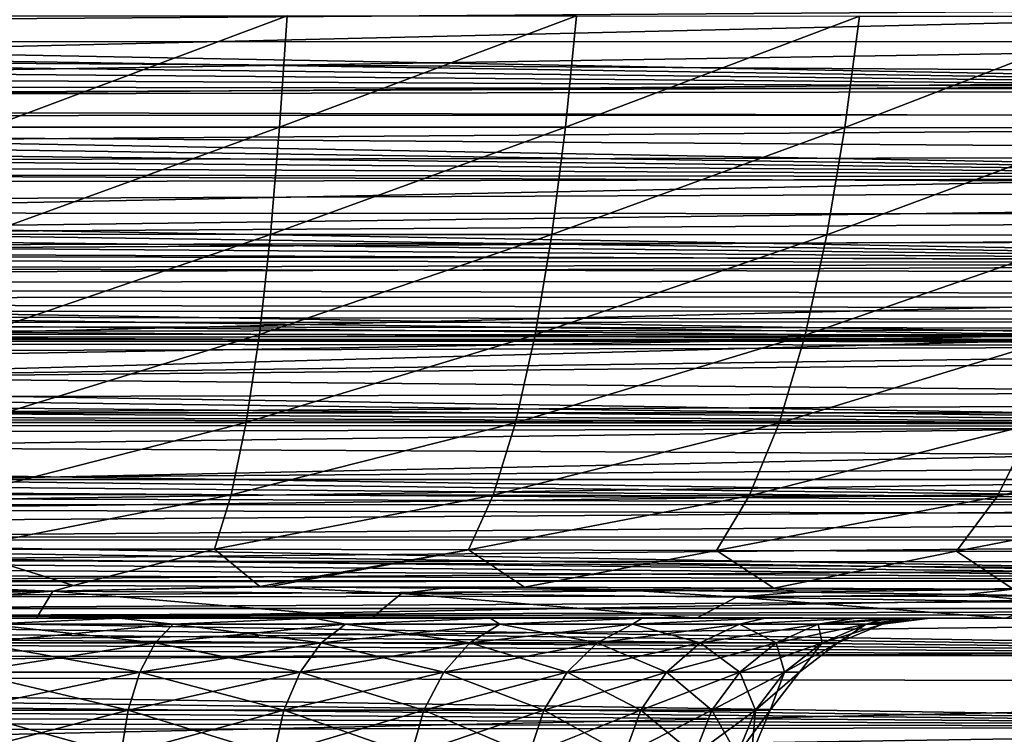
# Model space of a CAD drawing. Header units: metres. Extents: x -26 to 26, y -119 to 32.
# Tile 87 of 208: x 2 to 7, y -88 to -84. Entities that reach past the tile are written whole.
import ezdxf

# ---------------------------------------------------------------- set-up
doc = ezdxf.new("R2010")
doc.units = ezdxf.units.M
doc.layers.add('solid_13_411_041_XXX', color=7, linetype='CONTINUOUS')

msp = doc.modelspace()

# ---------------------------------------------------------------- linework, layer by layer
at = {"layer": 'solid_13_411_041_XXX'}
for points in [[(14.459238, -83.777802, 145.144119), (-14.461904, -83.641464, 145.144104), (-14.445619, -84.463112, 145.14418)], [(-16.615705, -83.693268, 104.899536), (-16.539513, -84.058632, 104.899536), (16.592365, -83.825233, 104.899536)], [(14.459238, -83.777802, 145.144119), (-14.445619, -84.463112, 145.14418), (14.454763, -84.003746, 145.144135)], [(-16.539513, -84.058632, 104.899536), (16.540787, -84.053635, 104.899536), (16.592365, -83.825233, 104.899536)], [(11.890079, -83.829742, 138.903305), (11.882392, -84.317345, 138.9077), (-11.889381, -83.8722, 138.903687)], [(11.882392, -84.317345, 138.9077), (-11.888082, -83.954887, 138.904434), (-11.889381, -83.8722, 138.903687)], [(1.603037, -83.915237, 72.116539), (3.193841, -83.915474, 72.330643), (1.582985, -84.517815, 72.231636)], [(3.193841, -83.915474, 72.330643), (3.153764, -84.518242, 72.444168), (1.582985, -84.517815, 72.231636)], [(3.193841, -83.915474, 72.330643), (4.760729, -83.915878, 72.685783), (3.153764, -84.518242, 72.444168)], [(4.760729, -83.915878, 72.685783), (4.700999, -84.518974, 72.796661), (3.153764, -84.518242, 72.444168)], [(4.760729, -83.915878, 72.685783), (6.292802, -83.916458, 73.179848), (4.700999, -84.518974, 72.796661)], [(6.292802, -83.916458, 73.179848), (6.214012, -84.520012, 73.287033), (4.700999, -84.518974, 72.796661)], [(6.292802, -83.916458, 73.179848), (7.774239, -83.917198, 73.80751), (6.214012, -84.520012, 73.287033)], [(7.774239, -83.917198, 73.80751), (7.677498, -84.521301, 73.910088), (6.214012, -84.520012, 73.287033)], [(14.454763, -84.003746, 145.144135), (-14.445619, -84.463112, 145.14418), (14.450323, -84.227585, 145.144165)], [(11.882392, -84.317345, 138.9077), (-11.886786, -84.037216, 138.905182), (-11.888082, -83.954887, 138.904434)], [(-16.539513, -84.058632, 104.899536), (16.477753, -84.264839, 104.899536), (16.540787, -84.053635, 104.899536)], [(-16.539513, -84.058632, 104.899536), (-16.427309, -84.401772, 104.899536), (16.477753, -84.264839, 104.899536)], [(11.882392, -84.317345, 138.9077), (-11.885493, -84.119194, 138.905914), (-11.886786, -84.037216, 138.905182)], [(11.882392, -84.317345, 138.9077), (-11.884204, -84.200829, 138.906647), (-11.885493, -84.119194, 138.905914)], [(11.882392, -84.317345, 138.9077), (-11.882919, -84.28212, 138.907394), (-11.884204, -84.200829, 138.906647)], [(-16.427309, -84.401772, 104.899536), (16.397043, -84.473907, 104.899536), (16.477753, -84.264839, 104.899536)], [(14.450323, -84.227585, 145.144165), (-14.445619, -84.463112, 145.14418), (14.445918, -84.449379, 145.14418)], [(11.882392, -84.317345, 138.9077), (-11.881638, -84.363075, 138.908112), (-11.882919, -84.28212, 138.907394)], [(11.882392, -84.317345, 138.9077), (11.87485, -84.791801, 138.911987), (-11.881638, -84.363075, 138.908112)], [(11.87485, -84.791801, 138.911987), (-11.88036, -84.443695, 138.908844), (-11.881638, -84.363075, 138.908112)], [(-16.427309, -84.401772, 104.899536), (-16.274218, -84.7146, 104.899536), (16.397043, -84.473907, 104.899536)], [(-16.274218, -84.7146, 104.899536), (16.29735, -84.674454, 104.899536), (16.397043, -84.473907, 104.899536)], [(14.445918, -84.449379, 145.14418), (-14.445619, -84.463112, 145.14418), (14.441546, -84.669182, 145.144196)], [(14.441546, -84.669182, 145.144196), (-14.445619, -84.463112, 145.14418), (-14.429815, -85.255493, 145.144241)], [(11.87485, -84.791801, 138.911987), (-11.879086, -84.523994, 138.909576), (-11.88036, -84.443695, 138.908844)], [(11.87485, -84.791801, 138.911987), (-11.877814, -84.603966, 138.910294), (-11.879086, -84.523994, 138.909576)], [(1.582985, -84.517815, 72.231636), (3.153764, -84.518242, 72.444168), (1.558263, -85.098953, 72.426239)], [(3.153764, -84.518242, 72.444168), (3.104367, -85.099579, 72.636253), (1.558263, -85.098953, 72.426239)], [(3.153764, -84.518242, 72.444168), (4.700999, -84.518974, 72.796661), (3.104367, -85.099579, 72.636253)], [(4.700999, -84.518974, 72.796661), (4.627336, -85.100647, 72.98455), (3.104367, -85.099579, 72.636253)], [(4.700999, -84.518974, 72.796661), (6.214012, -84.520012, 73.287033), (4.627336, -85.100647, 72.98455)], [(6.214012, -84.520012, 73.287033), (6.116726, -85.102158, 73.46907), (4.627336, -85.100647, 72.98455)], [(6.214012, -84.520012, 73.287033), (7.677498, -84.521301, 73.910088), (6.116726, -85.102158, 73.46907)], [(7.677498, -84.521301, 73.910088), (7.557755, -85.104019, 74.084793), (6.116726, -85.102158, 73.46907)], [(11.87485, -84.791801, 138.911987), (-11.876548, -84.683609, 138.911011), (-11.877814, -84.603966, 138.910294)], [(-16.274218, -84.7146, 104.899536), (16.188822, -84.846039, 104.899536), (16.29735, -84.674454, 104.899536)], [(14.441546, -84.669182, 145.144196), (-14.429815, -85.255493, 145.144241), (14.43721, -84.88681, 145.144211)], [(11.87485, -84.791801, 138.911987), (-11.875284, -84.762886, 138.911728), (-11.876548, -84.683609, 138.911011)], [(-16.274218, -84.7146, 104.899536), (-16.087545, -84.974808, 104.899536), (16.188822, -84.846039, 104.899536)], [(11.87485, -84.791801, 138.911987), (-11.874024, -84.841797, 138.912445), (-11.875284, -84.762886, 138.911728)], [(11.87485, -84.791801, 138.911987), (11.867453, -85.253334, 138.916168), (-11.874024, -84.841797, 138.912445)], [(-16.087545, -84.974808, 104.899536), (16.072535, -84.991806, 104.899536), (16.188822, -84.846039, 104.899536)], [(11.867453, -85.253334, 138.916168), (-11.872768, -84.920349, 138.913147), (-11.874024, -84.841797, 138.912445)], [(14.43721, -84.88681, 145.144211), (-14.429815, -85.255493, 145.144241), (14.43291, -85.102234, 145.144226)], [(11.867453, -85.253334, 138.916168), (-11.871516, -84.998543, 138.913864), (-11.872768, -84.920349, 138.913147)], [(-16.087545, -84.974808, 104.899536), (-15.861433, -85.190666, 104.899536), (16.072535, -84.991806, 104.899536)], [(-15.861433, -85.190666, 104.899536), (15.939108, -85.125252, 104.899536), (16.072535, -84.991806, 104.899536)], [(11.867453, -85.253334, 138.916168), (-11.870268, -85.076378, 138.914566), (-11.871516, -84.998543, 138.913864)], [(-15.861433, -85.190666, 104.899536), (15.788097, -85.245422, 104.899536), (15.939108, -85.125252, 104.899536)], [(14.43291, -85.102234, 145.144226), (-14.429815, -85.255493, 145.144241), (14.428645, -85.315506, 145.144257)], [(11.867453, -85.253334, 138.916168), (-11.869023, -85.15387, 138.915268), (-11.870268, -85.076378, 138.914566)], [(1.558263, -85.098953, 72.426239), (3.104367, -85.099579, 72.636253), (1.528222, -85.64035, 72.711838)], [(3.104367, -85.099579, 72.636253), (3.044358, -85.641182, 72.918236), (1.528222, -85.64035, 72.711838)], [(3.104367, -85.099579, 72.636253), (4.627336, -85.100647, 72.98455), (3.044358, -85.641182, 72.918236)], [(4.627336, -85.100647, 72.98455), (4.537817, -85.642593, 73.260521), (3.044358, -85.641182, 72.918236)], [(4.627336, -85.100647, 72.98455), (6.116726, -85.102158, 73.46907), (4.537817, -85.642593, 73.260521)], [(6.116726, -85.102158, 73.46907), (5.998405, -85.644592, 73.736687), (4.537817, -85.642593, 73.260521)], [(6.116726, -85.102158, 73.46907), (7.557755, -85.104019, 74.084793), (5.998405, -85.644592, 73.736687)], [(7.557755, -85.104019, 74.084793), (7.41186, -85.647064, 74.341927), (5.998405, -85.644592, 73.736687)], [(11.867453, -85.253334, 138.916168), (-11.867782, -85.231018, 138.915955), (-11.869023, -85.15387, 138.915268)], [(-15.861433, -85.190666, 104.899536), (-15.583422, -85.369743, 104.899536), (15.788097, -85.245422, 104.899536)], [(11.867453, -85.253334, 138.916168), (-11.866545, -85.307831, 138.916656), (-11.867782, -85.231018, 138.915955)], [(-15.583422, -85.369743, 104.899536), (15.624725, -85.347519, 104.899536), (15.788097, -85.245422, 104.899536)], [(14.428645, -85.315506, 145.144257), (-14.429815, -85.255493, 145.144241), (-14.414473, -86.020515, 145.144318)], [(11.867453, -85.253334, 138.916168), (11.860199, -85.701843, 138.920212), (-11.866545, -85.307831, 138.916656)], [(14.428645, -85.315506, 145.144257), (-14.414473, -86.020515, 145.144318), (14.424416, -85.526695, 145.144272)], [(11.860199, -85.701843, 138.920212), (-11.865311, -85.3843, 138.917343), (-11.866545, -85.307831, 138.916656)], [(-15.583422, -85.369743, 104.899536), (15.446947, -85.434799, 104.899536), (15.624725, -85.347519, 104.899536)], [(-15.583422, -85.369743, 104.899536), (-15.411857, -85.449745, 104.899536), (15.446947, -85.434799, 104.899536)], [(11.860199, -85.701843, 138.920212), (-11.86408, -85.460449, 138.91803), (-11.865311, -85.3843, 138.917343)], [(-15.411857, -85.449745, 104.899536), (15.247194, -85.510757, 104.899536), (15.446947, -85.434799, 104.899536)], [(-15.411857, -85.449745, 104.899536), (-15.214785, -85.521286, 104.899536), (15.247194, -85.510757, 104.899536)], [(11.860199, -85.701843, 138.920212), (-11.862854, -85.536263, 138.918716), (-11.86408, -85.460449, 138.91803)], [(-15.214785, -85.521286, 104.899536), (15.03944, -85.570366, 104.899536), (15.247194, -85.510757, 104.899536)], [(-15.214785, -85.521286, 104.899536), (-14.98655, -85.582878, 104.899536), (15.03944, -85.570366, 104.899536)], [(14.424416, -85.526695, 145.144272), (-14.414473, -86.020515, 145.144318), (14.420219, -85.735863, 145.144287)], [(11.860199, -85.701843, 138.920212), (-11.86163, -85.611763, 138.919403), (-11.862854, -85.536263, 138.918716)], [(-14.98655, -85.582878, 104.899536), (14.831746, -85.614212, 104.899536), (15.03944, -85.570366, 104.899536)], [(-14.98655, -85.582878, 104.899536), (-14.721014, -85.632172, 104.899536), (14.831746, -85.614212, 104.899536)], [(-14.721014, -85.632172, 104.899536), (14.612687, -85.646492, 104.899536), (14.831746, -85.614212, 104.899536)], [(-14.721014, -85.632172, 104.899536), (-14.411078, -85.665581, 104.899536), (14.612687, -85.646492, 104.899536)], [(-14.411078, -85.665581, 104.899536), (14.359714, -85.668915, 104.899536), (14.612687, -85.646492, 104.899536)], [(11.860199, -85.701843, 138.920212), (-11.860411, -85.686943, 138.920074), (-11.86163, -85.611763, 138.919403)], [(1.528222, -85.64035, 72.711838), (3.044358, -85.641182, 72.918236), (1.492498, -86.117546, 73.094002)], [(3.044358, -85.641182, 72.918236), (2.972992, -86.118584, 73.295723), (1.492498, -86.117546, 73.094002)], [(3.044358, -85.641182, 72.918236), (4.537817, -85.642593, 73.260521), (2.972992, -86.118584, 73.295723)], [(4.537817, -85.642593, 73.260521), (4.431283, -86.120338, 73.630241), (2.972992, -86.118584, 73.295723)], [(4.537817, -85.642593, 73.260521), (5.998405, -85.644592, 73.736687), (4.431283, -86.120338, 73.630241)], [(5.998405, -85.644592, 73.736687), (5.857428, -86.122849, 74.095627), (4.431283, -86.120338, 73.630241)], [(5.998405, -85.644592, 73.736687), (7.41186, -85.647064, 74.341927), (5.857428, -86.122849, 74.095627)], [(7.41186, -85.647064, 74.341927), (7.237692, -86.125931, 74.687271), (5.857428, -86.122849, 74.095627)], [(-0.000026, -85.677917, 104.899536), (14.359714, -85.668915, 104.899536), (-14.411078, -85.665581, 104.899536)], [(11.860199, -85.701843, 138.920212), (-11.859195, -85.76181, 138.920761), (-11.860411, -85.686943, 138.920074)], [(11.860199, -85.701843, 138.920212), (11.853084, -86.138405, 138.924164), (-11.859195, -85.76181, 138.920761)], [(-0.000026, -85.677917, 104.899536), (7.132852, -85.67791, 104.899536), (14.359714, -85.668915, 104.899536)], [(-0.000026, -85.87352, 104.88678), (14.048274, -85.677933, 104.899536), (7.132852, -85.67791, 104.899536)], [(-0.000026, -85.87352, 104.88678), (7.132852, -85.67791, 104.899536), (-0.000026, -85.677917, 104.899536)], [(14.048208, -85.999496, 104.864693), (14.048274, -85.677933, 104.899536), (-0.000026, -85.87352, 104.88678)], [(14.420219, -85.735863, 145.144287), (-14.414473, -86.020515, 145.144318), (14.416058, -85.943062, 145.144302)], [(11.853084, -86.138405, 138.924164), (-11.857982, -85.836372, 138.921432), (-11.859195, -85.76181, 138.920761)], [(11.853084, -86.138405, 138.924164), (-11.856773, -85.910629, 138.922104), (-11.857982, -85.836372, 138.921432)], [(11.853084, -86.138405, 138.924164), (-11.855567, -85.984589, 138.922775), (-11.856773, -85.910629, 138.922104)], [(14.048208, -85.999496, 104.864693), (-0.000026, -85.87352, 104.88678), (-0.000026, -86.065788, 104.848557)], [(14.416058, -85.943062, 145.144302), (-14.414473, -86.020515, 145.144318), (14.411928, -86.148361, 145.144318)], [(14.411928, -86.148361, 145.144318), (-14.414473, -86.020515, 145.144318), (-14.399586, -86.758766, 145.144379)], [(11.853084, -86.138405, 138.924164), (-11.854364, -86.05825, 138.923431), (-11.855567, -85.984589, 138.922775)], [(14.048194, -86.066071, 104.848473), (14.048208, -85.999496, 104.864693), (-0.000026, -86.065788, 104.848557)], [(11.853084, -86.138405, 138.924164), (-11.853166, -86.131592, 138.924103), (-11.854364, -86.05825, 138.923431)], [(14.048194, -86.066071, 104.848473), (-0.000026, -86.065788, 104.848557), (-0.000026, -86.251534, 104.785545)], [(14.048141, -86.323898, 104.753311), (14.048194, -86.066071, 104.848473), (-0.000026, -86.251534, 104.785545)], [(11.853084, -86.138405, 138.924164), (-11.851971, -86.204597, 138.924759), (-11.853166, -86.131592, 138.924103)], [(11.853084, -86.138405, 138.924164), (11.846107, -86.562935, 138.927994), (-11.851971, -86.204597, 138.924759)], [(1.492498, -86.117546, 73.094002), (2.972992, -86.118584, 73.295723), (1.451661, -86.509148, 73.562782)], [(2.972992, -86.118584, 73.295723), (2.8914, -86.510399, 73.758934), (1.451661, -86.509148, 73.562782)], [(2.972992, -86.118584, 73.295723), (4.431283, -86.120338, 73.630241), (2.8914, -86.510399, 73.758934)], [(4.431283, -86.120338, 73.630241), (4.30941, -86.512512, 74.08419), (2.8914, -86.510399, 73.758934)], [(4.431283, -86.120338, 73.630241), (5.857428, -86.122849, 74.095627), (4.30941, -86.512512, 74.08419)], [(5.857428, -86.122849, 74.095627), (5.696001, -86.515518, 74.536674), (4.30941, -86.512512, 74.08419)], [(5.857428, -86.122849, 74.095627), (7.237692, -86.125931, 74.687271), (5.696001, -86.515518, 74.536674)], [(7.237692, -86.125931, 74.687271), (7.037961, -86.519218, 75.112015), (5.696001, -86.515518, 74.536674)], [(7.237692, -86.125931, 74.687271), (8.560848, -86.129181, 75.400154), (7.037961, -86.519218, 75.112015)], [(8.560848, -86.129181, 75.400154), (8.323976, -86.523117, 75.805153), (7.037961, -86.519218, 75.112015)], [(14.411928, -86.148361, 145.144318), (-14.399586, -86.758766, 145.144379), (14.40783, -86.35183, 145.144333)], [(11.846107, -86.562935, 138.927994), (-11.85078, -86.277267, 138.925415), (-11.851971, -86.204597, 138.924759)], [(11.846107, -86.562935, 138.927994), (-11.849591, -86.349609, 138.926071), (-11.85078, -86.277267, 138.925415)], [(14.048141, -86.323898, 104.753311), (-0.000026, -86.251534, 104.785545), (-0.000026, -86.427605, 104.698769)], [(14.40783, -86.35183, 145.144333), (-14.399586, -86.758766, 145.144379), (14.403766, -86.55336, 145.144363)], [(11.846107, -86.562935, 138.927994), (-11.848407, -86.421623, 138.926712), (-11.849591, -86.349609, 138.926071)], [(14.04812, -86.428009, 104.698509), (14.048141, -86.323898, 104.753311), (-0.000026, -86.427605, 104.698769)], [(11.846107, -86.562935, 138.927994), (-11.847226, -86.493317, 138.927368), (-11.848407, -86.421623, 138.926712)], [(14.04812, -86.428009, 104.698509), (-0.000026, -86.427605, 104.698769), (-0.000026, -86.590805, 104.58976)], [(14.048079, -86.625542, 104.562256), (14.04812, -86.428009, 104.698509), (-0.000026, -86.590805, 104.58976)], [(11.846107, -86.562935, 138.927994), (-11.846049, -86.564682, 138.928009), (-11.847226, -86.493317, 138.927368)], [(1.451661, -86.509148, 73.562782), (2.8914, -86.510399, 73.758934), (1.406952, -86.803818, 74.097168)], [(2.8914, -86.510399, 73.758934), (2.802064, -86.805267, 74.287056), (1.406952, -86.803818, 74.097168)], [(2.8914, -86.510399, 73.758934), (4.30941, -86.512512, 74.08419), (2.802064, -86.805267, 74.287056)], [(4.30941, -86.512512, 74.08419), (4.175922, -86.807732, 74.601906), (2.802064, -86.805267, 74.287056)], [(4.30941, -86.512512, 74.08419), (5.696001, -86.515518, 74.536674), (4.175922, -86.807732, 74.601906)], [(14.403766, -86.55336, 145.144363), (-14.399586, -86.758766, 145.144379), (14.399736, -86.752846, 145.144379)], [(11.846107, -86.562935, 138.927994), (11.839269, -86.975609, 138.931717), (-11.846049, -86.564682, 138.928009)], [(11.839269, -86.975609, 138.931717), (-11.844875, -86.635742, 138.92865), (-11.846049, -86.564682, 138.928009)], [(5.696001, -86.515518, 74.536674), (5.519085, -86.811241, 75.039902), (4.175922, -86.807732, 74.601906)], [(5.696001, -86.515518, 74.536674), (7.037961, -86.519218, 75.112015), (5.519085, -86.811241, 75.039902)], [(7.037961, -86.519218, 75.112015), (6.81887, -86.815559, 75.596893), (5.519085, -86.811241, 75.039902)], [(7.037961, -86.519218, 75.112015), (8.323976, -86.523117, 75.805153), (6.81887, -86.815559, 75.596893)], [(8.323976, -86.523117, 75.805153), (8.063872, -86.820114, 76.267776), (6.81887, -86.815559, 75.596893)], [(14.048079, -86.625542, 104.562256), (-0.000026, -86.590805, 104.58976), (-0.000026, -86.738297, 104.460464)], [(11.839269, -86.975609, 138.931717), (-11.843705, -86.70649, 138.929291), (-11.844875, -86.635742, 138.92865)], [(14.048057, -86.73877, 104.459946), (14.048079, -86.625542, 104.562256), (-0.000026, -86.738297, 104.460464)], [(11.839269, -86.975609, 138.931717), (-11.842538, -86.776932, 138.929932), (-11.843705, -86.70649, 138.929291)], [(14.399736, -86.752846, 145.144379), (-14.399586, -86.758766, 145.144379), (14.39574, -86.950348, 145.144394)], [(14.39574, -86.950348, 145.144394), (-14.399586, -86.758766, 145.144379), (-14.385142, -87.471214, 145.14444)], [(11.839269, -86.975609, 138.931717), (-11.841375, -86.847069, 138.930557), (-11.842538, -86.776932, 138.929932)], [(14.048057, -86.73877, 104.459946), (-0.000026, -86.738297, 104.460464), (-0.000026, -86.867592, 104.31311)], [(14.048028, -86.876381, 104.301498), (14.048057, -86.73877, 104.459946), (-0.000026, -86.867592, 104.31311)], [(2.038301, -87.001999, 74.733665), (1.020162, -86.99868, 74.621429), (1.406952, -86.803818, 74.097168)], [(2.038301, -87.001999, 74.733665), (1.406952, -86.803818, 74.097168), (2.802064, -86.805267, 74.287056)], [(2.038301, -87.001999, 74.733665), (2.802064, -86.805267, 74.287056), (3.047505, -87.007553, 74.920746)], [(2.802064, -86.805267, 74.287056), (4.175922, -86.807732, 74.601906), (3.047505, -87.007553, 74.920746)], [(4.175922, -86.807732, 74.601906), (3.093874, -87.007858, 74.931198), (3.047505, -87.007553, 74.920746)], [(4.175922, -86.807732, 74.601906), (4.479491, -87.011246, 75.289864), (3.093874, -87.007858, 74.931198)], [(4.175922, -86.807732, 74.601906), (5.519085, -86.811241, 75.039902), (4.479491, -87.011246, 75.289864)], [(5.519085, -86.811241, 75.039902), (5.828533, -87.015884, 75.778648), (4.479491, -87.011246, 75.289864)], [(5.519085, -86.811241, 75.039902), (6.81887, -86.815559, 75.596893), (5.828533, -87.015884, 75.778648)], [(6.81887, -86.815559, 75.596893), (7.124742, -87.021271, 76.391663), (5.828533, -87.015884, 75.778648)], [(6.81887, -86.815559, 75.596893), (8.063872, -86.820114, 76.267776), (7.124742, -87.021271, 76.391663)], [(11.839269, -86.975609, 138.931717), (-11.840215, -86.916916, 138.931198), (-11.841375, -86.847069, 138.930557)], [(14.048028, -86.876381, 104.301498), (-0.000026, -86.867592, 104.31311), (-0.000026, -86.97654, 104.1502)], [(14.048007, -86.976967, 104.149399), (14.048028, -86.876381, 104.301498), (-0.000026, -86.97654, 104.1502)], [(11.839269, -86.975609, 138.931717), (-11.839059, -86.986458, 138.931824), (-11.840215, -86.916916, 138.931198)], [(14.39574, -86.950348, 145.144394), (-14.385142, -87.471214, 145.14444), (14.391777, -87.145905, 145.144409)], [(11.839269, -86.975609, 138.931717), (11.832561, -87.377388, 138.935349), (-11.839059, -86.986458, 138.931824)], [(11.832561, -87.377388, 138.935349), (-11.837905, -87.055717, 138.932449), (-11.839059, -86.986458, 138.931824)], [(14.048007, -86.976967, 104.149399), (-0.000026, -86.97654, 104.1502), (-0.000026, -87.063347, 103.974411)], [(14.047991, -87.055351, 103.993225), (14.048007, -86.976967, 104.149399), (-0.000026, -87.063347, 103.974411)], [(-0.000036, -87.028976, 74.684402), (1.020162, -86.99868, 74.621429), (1.92557, -87.033005, 74.819511)], [(-0.000036, -87.030075, 74.687508), (-0.000036, -87.028976, 74.684402), (1.92557, -87.033005, 74.819511)], [(-0.000036, -87.072617, 74.794365), (-0.000036, -87.030075, 74.687508), (1.92557, -87.033005, 74.819511)], [(-0.000036, -87.072617, 74.794365), (1.92557, -87.033005, 74.819511), (-0.000035, -87.177933, 74.991058)], [(1.92557, -87.033005, 74.819511), (1.836986, -87.177933, 75.111534), (-0.000035, -87.177933, 74.991058)], [(1.92557, -87.033005, 74.819511), (1.020162, -86.99868, 74.621429), (2.038301, -87.001999, 74.733665)], [(1.92557, -87.033005, 74.819511), (3.650959, -87.177933, 75.472542), (1.836986, -87.177933, 75.111534)], [(1.92557, -87.033005, 74.819511), (2.038301, -87.001999, 74.733665), (3.047505, -87.007553, 74.920746)], [(1.92557, -87.033005, 74.819511), (3.047505, -87.007553, 74.920746), (3.093874, -87.007858, 74.931198)], [(1.92557, -87.033005, 74.819511), (3.093874, -87.007858, 74.931198), (3.81354, -87.045097, 75.222237)], [(1.92557, -87.033005, 74.819511), (3.81354, -87.045097, 75.222237), (3.650959, -87.177933, 75.472542)], [(4.041171, -87.015297, 75.18158), (3.093874, -87.007858, 74.931198), (4.479491, -87.011246, 75.289864)], [(3.81354, -87.045097, 75.222237), (3.093874, -87.007858, 74.931198), (4.041171, -87.015297, 75.18158)], [(3.81354, -87.045097, 75.222237), (5.410941, -87.177933, 76.069778), (3.650959, -87.177933, 75.472542)], [(3.81354, -87.045097, 75.222237), (4.041171, -87.015297, 75.18158), (5.013054, -87.025154, 75.514519)], [(3.81354, -87.045097, 75.222237), (5.013054, -87.025154, 75.514519), (5.626711, -87.065041, 75.884781)], [(3.81354, -87.045097, 75.222237), (5.626711, -87.065041, 75.884781), (5.410941, -87.177933, 76.069778)], [(5.013054, -87.025154, 75.514519), (4.041171, -87.015297, 75.18158), (4.479491, -87.011246, 75.289864)], [(5.013054, -87.025154, 75.514519), (4.479491, -87.011246, 75.289864), (5.828533, -87.015884, 75.778648)], [(5.957956, -87.036949, 75.917671), (5.013054, -87.025154, 75.514519), (5.828533, -87.015884, 75.778648)], [(5.626711, -87.065041, 75.884781), (5.013054, -87.025154, 75.514519), (5.957956, -87.036949, 75.917671)], [(5.626711, -87.065041, 75.884781), (5.957956, -87.036949, 75.917671), (6.871276, -87.05043, 76.389351)], [(5.957956, -87.036949, 75.917671), (5.828533, -87.015884, 75.778648), (7.124742, -87.021271, 76.391663)], [(6.871276, -87.05043, 76.389351), (5.957956, -87.036949, 75.917671), (7.124742, -87.021271, 76.391663)], [(7.749637, -87.065117, 76.927948), (6.871276, -87.05043, 76.389351), (7.124742, -87.021271, 76.391663)], [(11.832561, -87.377388, 138.935349), (-11.836756, -87.124695, 138.933075), (-11.837905, -87.055717, 138.932449)], [(14.047991, -87.055351, 103.993225), (-0.000026, -87.063347, 103.974411), (-0.000026, -87.126518, 103.788689)], [(14.047976, -87.12677, 103.787605), (14.047991, -87.055351, 103.993225), (-0.000026, -87.126518, 103.788689)], [(5.626711, -87.065041, 75.884781), (7.083663, -87.177933, 76.893303), (5.410941, -87.177933, 76.069778)], [(5.626711, -87.065041, 75.884781), (6.871276, -87.05043, 76.389351), (7.328712, -87.091461, 76.793854)], [(5.626711, -87.065041, 75.884781), (7.328712, -87.091461, 76.793854), (7.083663, -87.177933, 76.893303)], [(7.328712, -87.091461, 76.793854), (6.871276, -87.05043, 76.389351), (7.749637, -87.065117, 76.927948)], [(14.391777, -87.145905, 145.144409), (-14.385142, -87.471214, 145.14444), (14.387846, -87.339584, 145.144424)], [(11.832561, -87.377388, 138.935349), (-11.835609, -87.19339, 138.933685), (-11.836756, -87.124695, 138.933075)], [(14.047976, -87.12677, 103.787605), (-0.000026, -87.126518, 103.788689), (-0.000026, -87.164909, 103.596329)], [(14.047971, -87.154068, 103.665512), (14.047976, -87.12677, 103.787605), (-0.000026, -87.164909, 103.596329)], [(11.832561, -87.377388, 138.935349), (-11.834466, -87.261803, 138.934311), (-11.835609, -87.19339, 138.933685)], [(4.292959, -87.177933, 83.340721), (-3.615855, -87.177933, 75.463188), (-1.819749, -87.177933, 75.109276)], [(2.284491, -87.177933, 82.180191), (1.159849, -87.177933, 81.878632), (-3.615855, -87.177933, 75.463188)], [(3.33953, -87.177933, 82.672539), (2.284491, -87.177933, 82.180191), (-3.615855, -87.177933, 75.463188)], [(4.292959, -87.177933, 83.340721), (3.33953, -87.177933, 82.672539), (-3.615855, -87.177933, 75.463188)], [(-2.284491, -87.177933, 94.723984), (6.982624, -87.177933, 103.409416), (-0.000027, -87.177933, 103.400856)], [(-2.284491, -87.177933, 94.723984), (-1.159849, -87.177933, 95.025543), (6.982624, -87.177933, 103.409416)], [(-1.819749, -87.177933, 75.109276), (-0.000035, -87.177933, 74.991058), (14.047977, -87.177933, 89.830658)], [(5.115843, -87.177933, 84.164467), (-1.819749, -87.177933, 75.109276), (14.047977, -87.177933, 89.830658)], [(5.115843, -87.177933, 84.164467), (4.292959, -87.177933, 83.340721), (-1.819749, -87.177933, 75.109276)], [(-1.159849, -87.177933, 95.025543), (-0.000019, -87.177933, 95.12709), (6.982624, -87.177933, 103.409416)], [(-0.000035, -87.177933, 74.991058), (14.05183, -87.177933, 89.53157), (14.047977, -87.177933, 89.830658)], [(-0.000035, -87.177933, 74.991058), (14.057532, -87.177933, 89.255936), (14.05183, -87.177933, 89.53157)], [(-0.000035, -87.177933, 74.991058), (14.037573, -87.177933, 88.069641), (14.057532, -87.177933, 89.255936)], [(-0.000035, -87.177933, 74.991058), (1.836986, -87.177933, 75.111534), (14.037573, -87.177933, 88.069641)], [(-0.000026, -87.164909, 103.596329), (-0.000027, -87.177933, 103.400856), (6.982624, -87.177933, 103.409416)], [(14.047971, -87.154068, 103.665512), (-0.000026, -87.164909, 103.596329), (6.982624, -87.177933, 103.409416)], [(-0.000019, -87.177933, 95.12709), (1.159805, -87.177933, 95.025551), (6.982624, -87.177933, 103.409416)], [(1.159805, -87.177933, 95.025551), (2.284433, -87.177933, 94.724007), (6.982624, -87.177933, 103.409416)], [(1.575328, -87.211739, 94.67292), (2.284433, -87.177933, 94.724007), (1.159805, -87.177933, 95.025551)], [(1.575328, -87.211739, 82.231262), (1.159849, -87.177933, 81.878632), (2.284491, -87.177933, 82.180191)], [(1.575328, -87.211739, 94.67292), (2.577757, -87.211739, 94.328781), (2.284433, -87.177933, 94.724007)], [(1.575328, -87.211739, 82.231262), (2.284491, -87.177933, 82.180191), (2.577757, -87.211739, 82.575394)], [(1.836986, -87.177933, 75.111534), (13.948451, -87.177933, 87.053009), (14.037573, -87.177933, 88.069641)], [(1.836986, -87.177933, 75.111534), (3.650959, -87.177933, 75.472542), (13.948451, -87.177933, 87.053009)], [(2.284433, -87.177933, 94.724007), (3.339455, -87.177933, 94.231682), (6.982624, -87.177933, 103.409416)], [(2.577757, -87.211739, 94.328781), (3.339455, -87.177933, 94.231682), (2.284433, -87.177933, 94.724007)], [(2.577757, -87.211739, 82.575394), (2.284491, -87.177933, 82.180191), (3.33953, -87.177933, 82.672539)], [(2.577757, -87.211739, 94.328781), (3.509872, -87.211739, 93.824348), (3.339455, -87.177933, 94.231682)], [(2.577757, -87.211739, 82.575394), (3.33953, -87.177933, 82.672539), (3.509872, -87.211739, 83.079834)], [(3.339455, -87.177933, 94.231682), (13.283561, -87.177933, 103.403564), (6.982624, -87.177933, 103.409416)], [(3.339455, -87.177933, 94.231682), (4.292872, -87.177933, 93.56353), (13.283561, -87.177933, 103.403564)], [(3.509872, -87.211739, 93.824348), (4.292872, -87.177933, 93.56353), (3.339455, -87.177933, 94.231682)], [(3.509872, -87.211739, 83.079834), (3.33953, -87.177933, 82.672539), (4.292959, -87.177933, 83.340721)], [(3.509872, -87.211739, 93.824348), (4.346246, -87.211739, 93.17337), (4.292872, -87.177933, 93.56353)], [(3.509872, -87.211739, 83.079834), (4.292959, -87.177933, 83.340721), (4.346246, -87.211739, 83.730804)], [(3.650959, -87.177933, 75.472542), (13.608554, -87.177933, 85.297813), (13.948451, -87.177933, 87.053009)], [(3.650959, -87.177933, 75.472542), (5.410941, -87.177933, 76.069778), (13.608554, -87.177933, 85.297813)], [(4.292872, -87.177933, 93.56353), (13.670446, -87.177933, 103.050682), (13.283561, -87.177933, 103.403564)], [(4.292872, -87.177933, 93.56353), (14.047967, -87.177933, 102.687775), (13.670446, -87.177933, 103.050682)], [(4.292872, -87.177933, 93.56353), (5.115756, -87.177933, 92.739815), (14.047967, -87.177933, 102.687775)], [(4.346246, -87.211739, 93.17337), (5.115756, -87.177933, 92.739815), (4.292872, -87.177933, 93.56353)], [(4.346246, -87.211739, 83.730804), (4.292959, -87.177933, 83.340721), (5.115843, -87.177933, 84.164467)], [(4.346246, -87.211739, 93.17337), (5.064066, -87.211739, 92.393608), (5.115756, -87.177933, 92.739815)], [(4.346246, -87.211739, 83.730804), (5.115843, -87.177933, 84.164467), (5.064066, -87.211739, 84.510567)], [(5.064066, -87.211739, 92.393608), (5.783012, -87.177933, 91.785614), (5.115756, -87.177933, 92.739815)], [(5.064066, -87.211739, 92.393608), (5.643753, -87.211739, 91.506332), (5.783012, -87.177933, 91.785614)], [(5.064066, -87.211739, 84.510567), (5.115843, -87.177933, 84.164467), (5.783083, -87.177933, 85.11869)], [(5.064066, -87.211739, 84.510567), (5.783083, -87.177933, 85.11869), (5.643753, -87.211739, 85.397842)], [(5.115756, -87.177933, 92.739815), (5.783012, -87.177933, 91.785614), (14.047967, -87.177933, 102.687775)], [(5.115843, -87.177933, 84.164467), (14.047977, -87.177933, 89.830658), (14.047974, -87.177933, 96.306053)], [(5.783083, -87.177933, 85.11869), (5.115843, -87.177933, 84.164467), (14.047974, -87.177933, 96.306053)], [(5.410941, -87.177933, 76.069778), (13.046001, -87.177933, 83.631691), (13.608554, -87.177933, 85.297813)], [(5.410941, -87.177933, 76.069778), (7.083663, -87.177933, 76.893303), (13.046001, -87.177933, 83.631691)], [(5.643753, -87.211739, 91.506332), (6.274118, -87.177933, 90.730461), (5.783012, -87.177933, 91.785614)], [(5.643753, -87.211739, 91.506332), (6.069491, -87.211739, 90.535751), (6.274118, -87.177933, 90.730461)], [(5.643753, -87.211739, 85.397842), (5.783083, -87.177933, 85.11869), (6.274167, -87.177933, 86.173851)], [(5.643753, -87.211739, 85.397842), (6.274167, -87.177933, 86.173851), (6.069491, -87.211739, 86.368431)], [(5.783012, -87.177933, 91.785614), (6.274118, -87.177933, 90.730461), (14.047967, -87.177933, 102.687775)], [(6.274167, -87.177933, 86.173851), (5.783083, -87.177933, 85.11869), (14.047974, -87.177933, 96.306053)], [(6.069491, -87.211739, 90.535751), (6.449039, -87.177933, 90.174118), (6.274118, -87.177933, 90.730461)], [(6.069491, -87.211739, 90.535751), (6.32967, -87.211739, 89.508324), (6.449039, -87.177933, 90.174118)], [(6.069491, -87.211739, 86.368431), (6.274167, -87.177933, 86.173851), (6.449076, -87.177933, 86.730202)], [(6.069491, -87.211739, 86.368431), (6.449076, -87.177933, 86.730202), (6.574678, -87.177933, 87.29924)], [(6.069491, -87.211739, 86.368431), (6.574678, -87.177933, 87.29924), (6.32967, -87.211739, 87.395851)], [(6.274118, -87.177933, 90.730461), (6.449039, -87.177933, 90.174118), (14.047967, -87.177933, 102.687775)], [(6.449076, -87.177933, 86.730202), (6.274167, -87.177933, 86.173851), (14.047974, -87.177933, 96.306053)], [(6.32967, -87.211739, 87.395851), (6.574678, -87.177933, 87.29924), (6.675, -87.177933, 88.452087)], [(6.32967, -87.211739, 87.395851), (6.675, -87.177933, 88.452087), (6.417192, -87.211739, 88.452087)], [(6.32967, -87.211739, 89.508324), (6.574657, -87.177933, 89.605057), (6.449039, -87.177933, 90.174118)], [(6.32967, -87.211739, 89.508324), (6.417192, -87.211739, 88.452087), (6.574657, -87.177933, 89.605057)], [(6.417192, -87.211739, 88.452087), (6.675, -87.177933, 88.452087), (6.574657, -87.177933, 89.605057)], [(6.449039, -87.177933, 90.174118), (6.574657, -87.177933, 89.605057), (14.047967, -87.177933, 102.687775)], [(6.574678, -87.177933, 87.29924), (6.449076, -87.177933, 86.730202), (14.047974, -87.177933, 96.306053)], [(6.574657, -87.177933, 89.605057), (14.047974, -87.177933, 96.306053), (14.047967, -87.177933, 102.687775)], [(6.574657, -87.177933, 89.605057), (6.675, -87.177933, 88.452087), (14.047974, -87.177933, 96.306053)], [(6.574678, -87.177933, 87.29924), (14.047974, -87.177933, 96.306053), (6.675, -87.177933, 88.452087)], [(14.047971, -87.154068, 103.665512), (6.982624, -87.177933, 103.409416), (13.283561, -87.177933, 103.403564)], [(1.51604, -87.311516, 94.438797), (2.480742, -87.311516, 94.107613), (1.575328, -87.211739, 94.67292)], [(2.577757, -87.211739, 82.575394), (2.480742, -87.311516, 82.79657), (1.51604, -87.311516, 82.465385)], [(1.575328, -87.211739, 82.231262), (2.577757, -87.211739, 82.575394), (1.51604, -87.311516, 82.465385)], [(2.480742, -87.311516, 94.107613), (2.577757, -87.211739, 94.328781), (1.575328, -87.211739, 94.67292)], [(2.480742, -87.311516, 94.107613), (3.377777, -87.311516, 93.622162), (2.577757, -87.211739, 94.328781)], [(3.509872, -87.211739, 83.079834), (3.377777, -87.311516, 83.282021), (2.480742, -87.311516, 82.79657)], [(2.577757, -87.211739, 82.575394), (3.509872, -87.211739, 83.079834), (2.480742, -87.311516, 82.79657)], [(3.377777, -87.311516, 93.622162), (3.509872, -87.211739, 93.824348), (2.577757, -87.211739, 94.328781)], [(3.377777, -87.311516, 93.622162), (4.182674, -87.311516, 92.995682), (3.509872, -87.211739, 93.824348)], [(4.346246, -87.211739, 83.730804), (4.182674, -87.311516, 83.908493), (3.377777, -87.311516, 83.282021)], [(3.509872, -87.211739, 83.079834), (4.346246, -87.211739, 83.730804), (3.377777, -87.311516, 83.282021)], [(4.182674, -87.311516, 92.995682), (4.346246, -87.211739, 93.17337), (3.509872, -87.211739, 93.824348)], [(4.182674, -87.311516, 92.995682), (4.873479, -87.311516, 92.24527), (4.346246, -87.211739, 93.17337)], [(5.064066, -87.211739, 84.510567), (4.873479, -87.311516, 84.658905), (4.182674, -87.311516, 83.908493)], [(4.346246, -87.211739, 83.730804), (5.064066, -87.211739, 84.510567), (4.182674, -87.311516, 83.908493)], [(4.873479, -87.311516, 92.24527), (5.064066, -87.211739, 92.393608), (4.346246, -87.211739, 93.17337)], [(4.873479, -87.311516, 92.24527), (5.431349, -87.311516, 91.391388), (5.064066, -87.211739, 92.393608)], [(5.643753, -87.211739, 85.397842), (5.431349, -87.311516, 85.512787), (4.873479, -87.311516, 84.658905)], [(5.064066, -87.211739, 84.510567), (5.643753, -87.211739, 85.397842), (4.873479, -87.311516, 84.658905)], [(5.431349, -87.311516, 91.391388), (5.643753, -87.211739, 91.506332), (5.064066, -87.211739, 92.393608)], [(5.431349, -87.311516, 91.391388), (5.841065, -87.311516, 90.457329), (5.643753, -87.211739, 91.506332)], [(6.069491, -87.211739, 86.368431), (5.841065, -87.311516, 86.446846), (5.431349, -87.311516, 85.512787)], [(5.643753, -87.211739, 85.397842), (6.069491, -87.211739, 86.368431), (5.431349, -87.311516, 85.512787)], [(5.841065, -87.311516, 90.457329), (6.069491, -87.211739, 90.535751), (5.643753, -87.211739, 91.506332)], [(5.841065, -87.311516, 90.457329), (6.091452, -87.311516, 89.468575), (6.069491, -87.211739, 90.535751)], [(6.32967, -87.211739, 87.395851), (6.091452, -87.311516, 87.435608), (5.841065, -87.311516, 86.446846)], [(6.069491, -87.211739, 86.368431), (6.32967, -87.211739, 87.395851), (5.841065, -87.311516, 86.446846)], [(6.091452, -87.311516, 89.468575), (6.32967, -87.211739, 89.508324), (6.069491, -87.211739, 90.535751)], [(6.091452, -87.311516, 87.435608), (6.417192, -87.211739, 88.452087), (6.17568, -87.311516, 88.452087)], [(6.32967, -87.211739, 87.395851), (6.417192, -87.211739, 88.452087), (6.091452, -87.311516, 87.435608)], [(6.091452, -87.311516, 89.468575), (6.17568, -87.311516, 88.452087), (6.32967, -87.211739, 89.508324)], [(6.17568, -87.311516, 88.452087), (6.417192, -87.211739, 88.452087), (6.32967, -87.211739, 89.508324)], [(11.832561, -87.377388, 138.935349), (-11.833326, -87.329941, 138.934921), (-11.834466, -87.261803, 138.934311)], [(1.465122, -87.470459, 94.237724), (2.397424, -87.470459, 93.917664), (1.51604, -87.311516, 94.438797)], [(2.480742, -87.311516, 82.79657), (2.397424, -87.470459, 82.986511), (1.465122, -87.470459, 82.666451)], [(1.51604, -87.311516, 82.465385), (2.480742, -87.311516, 82.79657), (1.465122, -87.470459, 82.666451)], [(2.397424, -87.470459, 93.917664), (2.480742, -87.311516, 94.107613), (1.51604, -87.311516, 94.438797)], [(2.397424, -87.470459, 93.917664), (3.264331, -87.470459, 93.448517), (2.480742, -87.311516, 94.107613)], [(3.377777, -87.311516, 83.282021), (3.264331, -87.470459, 83.455658), (2.397424, -87.470459, 82.986511)], [(2.480742, -87.311516, 82.79657), (3.377777, -87.311516, 83.282021), (2.397424, -87.470459, 82.986511)], [(3.264331, -87.470459, 93.448517), (3.377777, -87.311516, 93.622162), (2.480742, -87.311516, 94.107613)], [(3.264331, -87.470459, 93.448517), (4.042195, -87.470459, 92.843086), (3.377777, -87.311516, 93.622162)], [(4.182674, -87.311516, 83.908493), (4.042195, -87.470459, 84.061096), (3.264331, -87.470459, 83.455658)], [(3.377777, -87.311516, 83.282021), (4.182674, -87.311516, 83.908493), (3.264331, -87.470459, 83.455658)], [(4.042195, -87.470459, 92.843086), (4.182674, -87.311516, 92.995682), (3.377777, -87.311516, 93.622162)], [(4.042195, -87.470459, 92.843086), (4.709798, -87.470459, 92.117874), (4.182674, -87.311516, 92.995682)], [(4.873479, -87.311516, 84.658905), (4.709798, -87.470459, 84.786308), (4.042195, -87.470459, 84.061096)], [(4.182674, -87.311516, 83.908493), (4.873479, -87.311516, 84.658905), (4.042195, -87.470459, 84.061096)], [(4.709798, -87.470459, 92.117874), (4.873479, -87.311516, 92.24527), (4.182674, -87.311516, 92.995682)], [(4.709798, -87.470459, 92.117874), (5.248931, -87.470459, 91.292671), (4.873479, -87.311516, 92.24527)], [(5.431349, -87.311516, 85.512787), (5.248931, -87.470459, 85.611511), (4.709798, -87.470459, 84.786308)], [(4.873479, -87.311516, 84.658905), (5.431349, -87.311516, 85.512787), (4.709798, -87.470459, 84.786308)], [(5.248931, -87.470459, 91.292671), (5.431349, -87.311516, 91.391388), (4.873479, -87.311516, 92.24527)], [(5.248931, -87.470459, 91.292671), (5.644886, -87.470459, 90.389984), (5.431349, -87.311516, 91.391388)], [(5.841065, -87.311516, 86.446846), (5.644886, -87.470459, 86.514198), (5.248931, -87.470459, 85.611511)], [(5.431349, -87.311516, 85.512787), (5.841065, -87.311516, 86.446846), (5.248931, -87.470459, 85.611511)], [(5.644886, -87.470459, 90.389984), (5.841065, -87.311516, 90.457329), (5.431349, -87.311516, 91.391388)], [(5.644886, -87.470459, 90.389984), (5.886864, -87.470459, 89.434433), (5.841065, -87.311516, 90.457329)], [(6.091452, -87.311516, 87.435608), (5.886864, -87.470459, 87.469749), (5.644886, -87.470459, 86.514198)], [(5.841065, -87.311516, 86.446846), (6.091452, -87.311516, 87.435608), (5.644886, -87.470459, 86.514198)], [(5.886864, -87.470459, 89.434433), (6.091452, -87.311516, 89.468575), (5.841065, -87.311516, 90.457329)], [(5.886864, -87.470459, 87.469749), (6.17568, -87.311516, 88.452087), (5.968264, -87.470459, 88.452087)], [(6.091452, -87.311516, 87.435608), (6.17568, -87.311516, 88.452087), (5.886864, -87.470459, 87.469749)], [(5.886864, -87.470459, 89.434433), (5.968264, -87.470459, 88.452087), (6.091452, -87.311516, 89.468575)], [(5.968264, -87.470459, 88.452087), (6.17568, -87.311516, 88.452087), (6.091452, -87.311516, 89.468575)], [(14.387846, -87.339584, 145.144424), (-14.385142, -87.471214, 145.14444), (14.383947, -87.531448, 145.14444)], [(11.832561, -87.377388, 138.935349), (-11.83219, -87.397812, 138.935532), (-11.833326, -87.329941, 138.934921)], [(11.832561, -87.377388, 138.935349), (11.825989, -87.768021, 138.938889), (-11.83219, -87.397812, 138.935532)], [(11.825989, -87.768021, 138.938889), (-11.831057, -87.46537, 138.936142), (-11.83219, -87.397812, 138.935532)], [(14.383947, -87.531448, 145.14444), (-14.385142, -87.471214, 145.14444), (-14.371127, -88.159286, 145.144501)], [(11.825989, -87.768021, 138.938889), (-11.829927, -87.532623, 138.936752), (-11.831057, -87.46537, 138.936142)], [(1.426051, -87.677704, 94.083435), (2.333491, -87.677704, 93.771912), (1.465122, -87.470459, 94.237724)], [(2.397424, -87.470459, 82.986511), (2.333491, -87.677704, 83.132263), (1.426051, -87.677704, 82.82074)], [(1.465122, -87.470459, 82.666451), (2.397424, -87.470459, 82.986511), (1.426051, -87.677704, 82.82074)], [(2.333491, -87.677704, 93.771912), (2.397424, -87.470459, 93.917664), (1.465122, -87.470459, 94.237724)], [(2.333491, -87.677704, 93.771912), (3.177279, -87.677704, 93.315277), (2.397424, -87.470459, 93.917664)], [(3.264331, -87.470459, 83.455658), (3.177279, -87.677704, 83.588898), (2.333491, -87.677704, 83.132263)], [(2.397424, -87.470459, 82.986511), (3.264331, -87.470459, 83.455658), (2.333491, -87.677704, 83.132263)], [(3.177279, -87.677704, 93.315277), (3.264331, -87.470459, 93.448517), (2.397424, -87.470459, 93.917664)], [(3.177279, -87.677704, 93.315277), (3.9344, -87.677704, 92.72599), (3.264331, -87.470459, 93.448517)], [(4.042195, -87.470459, 84.061096), (3.9344, -87.677704, 84.178192), (3.177279, -87.677704, 83.588898)], [(3.264331, -87.470459, 83.455658), (4.042195, -87.470459, 84.061096), (3.177279, -87.677704, 83.588898)], [(3.9344, -87.677704, 92.72599), (4.042195, -87.470459, 92.843086), (3.264331, -87.470459, 93.448517)], [(3.9344, -87.677704, 92.72599), (4.5842, -87.677704, 92.020119), (4.042195, -87.470459, 92.843086)], [(4.709798, -87.470459, 84.786308), (4.5842, -87.677704, 84.884064), (3.9344, -87.677704, 84.178192)], [(4.042195, -87.470459, 84.061096), (4.709798, -87.470459, 84.786308), (3.9344, -87.677704, 84.178192)], [(4.5842, -87.677704, 92.020119), (4.709798, -87.470459, 92.117874), (4.042195, -87.470459, 92.843086)], [(4.5842, -87.677704, 92.020119), (5.108956, -87.677704, 91.216919), (4.709798, -87.470459, 92.117874)], [(5.248931, -87.470459, 85.611511), (5.108956, -87.677704, 85.687263), (4.5842, -87.677704, 84.884064)], [(4.709798, -87.470459, 84.786308), (5.248931, -87.470459, 85.611511), (4.5842, -87.677704, 84.884064)], [(5.108956, -87.677704, 91.216919), (5.248931, -87.470459, 91.292671), (4.709798, -87.470459, 92.117874)], [(5.108956, -87.677704, 91.216919), (5.494352, -87.677704, 90.338303), (5.248931, -87.470459, 91.292671)], [(5.644886, -87.470459, 86.514198), (5.494352, -87.677704, 86.56588), (5.108956, -87.677704, 85.687263)], [(5.248931, -87.470459, 85.611511), (5.644886, -87.470459, 86.514198), (5.108956, -87.677704, 85.687263)], [(5.494352, -87.677704, 90.338303), (5.644886, -87.470459, 90.389984), (5.248931, -87.470459, 91.292671)], [(5.494352, -87.677704, 90.338303), (5.729877, -87.677704, 89.408234), (5.644886, -87.470459, 90.389984)], [(5.886864, -87.470459, 87.469749), (5.729877, -87.677704, 87.495941), (5.494352, -87.677704, 86.56588)], [(5.644886, -87.470459, 86.514198), (5.886864, -87.470459, 87.469749), (5.494352, -87.677704, 86.56588)], [(5.729877, -87.677704, 89.408234), (5.886864, -87.470459, 89.434433), (5.644886, -87.470459, 90.389984)], [(5.729877, -87.677704, 87.495941), (5.968264, -87.470459, 88.452087), (5.809105, -87.677704, 88.452087)], [(5.886864, -87.470459, 87.469749), (5.968264, -87.470459, 88.452087), (5.729877, -87.677704, 87.495941)], [(5.729877, -87.677704, 89.408234), (5.809105, -87.677704, 88.452087), (5.886864, -87.470459, 89.434433)], [(5.809105, -87.677704, 88.452087), (5.968264, -87.470459, 88.452087), (5.886864, -87.470459, 89.434433)], [(14.383947, -87.531448, 145.14444), (-14.371127, -88.159286, 145.144501), (14.380079, -87.721542, 145.144455)], [(11.825989, -87.768021, 138.938889), (-11.828801, -87.599571, 138.937363), (-11.829927, -87.532623, 138.936752)], [(11.825989, -87.768021, 138.938889), (-11.827679, -87.666214, 138.937958), (-11.828801, -87.599571, 138.937363)], [(11.825989, -87.768021, 138.938889), (-11.826559, -87.732552, 138.938568), (-11.827679, -87.666214, 138.937958)], [(1.426051, -87.677704, 94.083435), (1.401495, -87.919113, 93.986465), (2.293309, -87.919113, 93.680305)], [(2.333491, -87.677704, 83.132263), (2.293309, -87.919113, 83.223869), (1.401495, -87.919113, 82.917709)], [(1.426051, -87.677704, 82.82074), (2.333491, -87.677704, 83.132263), (1.401495, -87.919113, 82.917709)], [(1.426051, -87.677704, 94.083435), (2.293309, -87.919113, 93.680305), (2.333491, -87.677704, 93.771912)], [(2.333491, -87.677704, 93.771912), (2.293309, -87.919113, 93.680305), (3.122568, -87.919113, 93.231537)], [(3.177279, -87.677704, 83.588898), (3.122568, -87.919113, 83.672646), (2.293309, -87.919113, 83.223869)], [(2.333491, -87.677704, 83.132263), (3.177279, -87.677704, 83.588898), (2.293309, -87.919113, 83.223869)], [(2.333491, -87.677704, 93.771912), (3.122568, -87.919113, 93.231537), (3.177279, -87.677704, 93.315277)], [(3.177279, -87.677704, 93.315277), (3.122568, -87.919113, 93.231537), (3.866651, -87.919113, 92.65239)], [(3.9344, -87.677704, 84.178192), (3.866651, -87.919113, 84.251785), (3.122568, -87.919113, 83.672646)], [(3.177279, -87.677704, 83.588898), (3.9344, -87.677704, 84.178192), (3.122568, -87.919113, 83.672646)], [(3.177279, -87.677704, 93.315277), (3.866651, -87.919113, 92.65239), (3.9344, -87.677704, 92.72599)], [(3.9344, -87.677704, 92.72599), (3.866651, -87.919113, 92.65239), (4.505262, -87.919113, 91.958679)], [(4.5842, -87.677704, 84.884064), (4.505262, -87.919113, 84.945503), (3.866651, -87.919113, 84.251785)], [(3.9344, -87.677704, 84.178192), (4.5842, -87.677704, 84.884064), (3.866651, -87.919113, 84.251785)], [(3.9344, -87.677704, 92.72599), (4.505262, -87.919113, 91.958679), (4.5842, -87.677704, 92.020119)], [(4.5842, -87.677704, 92.020119), (4.505262, -87.919113, 91.958679), (5.020981, -87.919113, 91.169312)], [(5.108956, -87.677704, 85.687263), (5.020981, -87.919113, 85.734871), (4.505262, -87.919113, 84.945503)], [(4.5842, -87.677704, 84.884064), (5.108956, -87.677704, 85.687263), (4.505262, -87.919113, 84.945503)], [(4.5842, -87.677704, 92.020119), (5.020981, -87.919113, 91.169312), (5.108956, -87.677704, 91.216919)], [(5.108956, -87.677704, 91.216919), (5.020981, -87.919113, 91.169312), (5.399741, -87.919113, 90.305824)], [(5.494352, -87.677704, 86.56588), (5.399741, -87.919113, 86.598358), (5.020981, -87.919113, 85.734871)], [(5.108956, -87.677704, 85.687263), (5.494352, -87.677704, 86.56588), (5.020981, -87.919113, 85.734871)], [(5.108956, -87.677704, 91.216919), (5.399741, -87.919113, 90.305824), (5.494352, -87.677704, 90.338303)], [(5.494352, -87.677704, 90.338303), (5.399741, -87.919113, 90.305824), (5.63121, -87.919113, 89.391769)], [(5.729877, -87.677704, 87.495941), (5.63121, -87.919113, 87.512405), (5.399741, -87.919113, 86.598358)], [(5.494352, -87.677704, 86.56588), (5.729877, -87.677704, 87.495941), (5.399741, -87.919113, 86.598358)], [(5.494352, -87.677704, 90.338303), (5.63121, -87.919113, 89.391769), (5.729877, -87.677704, 89.408234)], [(5.729877, -87.677704, 89.408234), (5.63121, -87.919113, 89.391769), (5.709074, -87.919113, 88.452087)], [(5.63121, -87.919113, 87.512405), (5.809105, -87.677704, 88.452087), (5.709074, -87.919113, 88.452087)], [(5.729877, -87.677704, 87.495941), (5.809105, -87.677704, 88.452087), (5.63121, -87.919113, 87.512405)], [(5.729877, -87.677704, 89.408234), (5.709074, -87.919113, 88.452087), (5.809105, -87.677704, 88.452087)], [(14.380079, -87.721542, 145.144455), (-14.371127, -88.159286, 145.144501), (14.376243, -87.909935, 145.14447)], [(11.825989, -87.768021, 138.938889), (-11.825443, -87.798599, 138.939163), (-11.826559, -87.732552, 138.938568)], [(11.825989, -87.768021, 138.938889), (11.819548, -88.147865, 138.942307), (-11.825443, -87.798599, 138.939163)], [(11.819548, -88.147865, 138.942307), (-11.824331, -87.864357, 138.939758), (-11.825443, -87.798599, 138.939163)]]:
    msp.add_3dface(points, dxfattribs=at)

doc.saveas('drawing.dxf')
